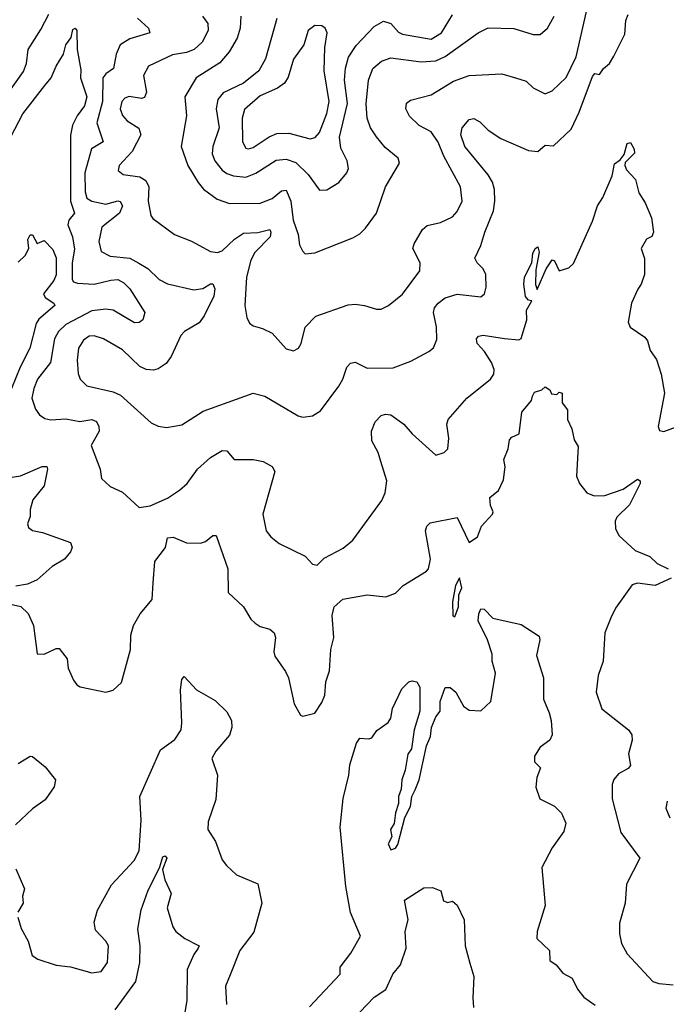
# Model space of a CAD drawing. Extents: x 2323203 to 2567568, y 883585 to 1022917.
# Tile 14 of 256: x 2357182 to 2359906, y 1006038 to 1010190. Entities that reach past the tile are written whole.
import ezdxf

# ---------------------------------------------------------------- set-up
doc = ezdxf.new("R2010")
doc.units = 0

msp = doc.modelspace()

# ---------------------------------------------------------------- linework, layer by layer
at = {"layer": '0CON10XD'}
for points in [[(2357135.4, 1009885), (2357197.8, 1009972.2), (2357210.7, 1010005), (2357217.2, 1010065), (2357271.3, 1010148.7), (2357305, 1010214)], [(2357677.5, 1010197.5), (2357724.3, 1010155), (2357729.2, 1010135), (2357645, 1010109.8), (2357605.3, 1010085), (2357587.4, 1010045), (2357576.9, 1009985), (2357545, 1009962), (2357532.4, 1009945), (2357530.9, 1009845), (2357506.6, 1009755), (2357533.6, 1009675), (2357484.3, 1009645.7), (2357456.3, 1009545), (2357457.2, 1009465), (2357465, 1009438.2), (2357485, 1009424.5), (2357545, 1009413), (2357595, 1009426.9), (2357605, 1009423.3), (2357614.1, 1009405), (2357601.9, 1009375), (2357528.2, 1009315), (2357514.6, 1009255), (2357525, 1009212.5), (2357562.7, 1009192.7), (2357645, 1009184.2), (2357683.5, 1009163.5), (2357720.8, 1009140.8), (2357769.5, 1009095), (2357805, 1009076.9), (2357915, 1009051.5), (2357953.9, 1009056.1), (2357985, 1009075.8), (2357995, 1009075.8), (2358004.4, 1009055), (2358000, 1009025), (2357958.3, 1008941.7), (2357937.8, 1008912.2), (2357876, 1008875), (2357860.9, 1008859.1), (2357820.2, 1008769.8), (2357798.9, 1008741.1), (2357765, 1008717.5), (2357745, 1008712.2), (2357715, 1008715.5), (2357688.3, 1008728.3), (2357615, 1008797.5), (2357535, 1008844.6), (2357495, 1008857.8), (2357474.4, 1008855.6), (2357451, 1008839), (2357429.2, 1008805), (2357423.6, 1008755), (2357427.9, 1008697.9), (2357435.7, 1008675), (2357465, 1008646.9), (2357575, 1008620.6), (2357606.4, 1008606.4), (2357735, 1008490.6), (2357765, 1008476.5), (2357800.6, 1008470.6), (2357865, 1008481.5), (2357955, 1008540), (2358164.6, 1008615.4), (2358215, 1008603.3), (2358355, 1008519.2), (2358375, 1008514.2), (2358415, 1008519.2), (2358448.6, 1008541.4), (2358525.6, 1008645), (2358543.3, 1008675), (2358559.4, 1008725), (2358575, 1008742.5), (2358595, 1008745.8), (2358645, 1008721.1), (2358755, 1008722.5), (2358829.8, 1008750.2), (2358905, 1008790.6), (2358925, 1008806), (2358938.9, 1008841.1), (2358938.4, 1008895), (2358924.6, 1008955), (2358930, 1008975), (2358944.6, 1008995), (2358975, 1009017.5), (2359025, 1009032.5), (2359125, 1009021.4), (2359140, 1009035), (2359147.4, 1009062.6), (2359145, 1009116.2), (2359135, 1009139.2), (2359109.4, 1009165), (2359100, 1009185), (2359125, 1009238), (2359141, 1009295), (2359177.6, 1009385), (2359183.8, 1009425), (2359181.7, 1009475), (2359173.1, 1009505), (2359155.5, 1009535.5), (2359057.5, 1009655), (2359040.5, 1009705), (2359046, 1009735), (2359075, 1009770), (2359095, 1009773.8), (2359120.3, 1009760.3), (2359155.8, 1009725), (2359208.8, 1009688.8), (2359325, 1009638.6), (2359364.1, 1009634.1), (2359395, 1009661.4), (2359431.4, 1009658.6), (2359505, 1009728.6), (2359539.5, 1009800.5), (2359595, 1009950.8), (2359605, 1009963.8), (2359625, 1009958.6), (2359640.8, 1009985), (2359666.5, 1010005), (2359685, 1010037.1), (2359730.9, 1010129.1), (2359735, 1010187.5), (2359745, 1010212)], [(2357951.8, 1010205), (2357973.8, 1010175), (2357975.4, 1010145.4), (2357950, 1010095), (2357916.2, 1010065), (2357885, 1010051.6), (2357825, 1010042.4), (2357724.3, 1009995), (2357703.1, 1009955), (2357716.2, 1009885), (2357707.1, 1009862.9), (2357695, 1009858.2), (2357643.3, 1009866.7), (2357625, 1009859.2), (2357611.8, 1009845), (2357605.3, 1009815), (2357615, 1009786.9), (2357635, 1009763.8), (2357683.4, 1009733.4), (2357691.5, 1009705), (2357655, 1009634.5), (2357600.5, 1009575), (2357596.9, 1009555), (2357617.9, 1009537.9), (2357688.1, 1009528.1), (2357712.6, 1009512.6), (2357725.5, 1009485), (2357722.5, 1009425), (2357734.4, 1009365), (2357742.2, 1009352.2), (2357834.5, 1009284.5), (2357905, 1009257.1), (2357985, 1009213.3), (2358015, 1009208.1), (2358035, 1009215.6), (2358087.1, 1009265), (2358125, 1009290), (2358185, 1009293.4), (2358235.3, 1009305.3), (2358240, 1009295), (2358237.2, 1009275), (2358172, 1009208), (2358155, 1009176.9), (2358136.8, 1009105), (2358129.6, 1008985), (2358138.9, 1008935), (2358150.3, 1008910.3), (2358165, 1008898.8), (2358205, 1008888), (2358245, 1008868), (2358305, 1008802.5), (2358335, 1008794.2), (2358356, 1008805), (2358367.1, 1008825), (2358385, 1008893.3), (2358429.7, 1008940.3), (2358565, 1008988.1), (2358595, 1008991.1), (2358634.6, 1008984.6), (2358685, 1008969.4), (2358705, 1008970), (2358735, 1008985.8), (2358795, 1009032.5), (2358868, 1009132), (2358868.9, 1009165), (2358838.1, 1009225), (2358843.3, 1009245), (2358878.9, 1009305), (2358898.1, 1009321.9), (2358954.2, 1009335.8), (2359005, 1009359.4), (2359025, 1009381.2), (2359045.7, 1009425), (2359039.4, 1009485), (2358969.1, 1009615), (2358945, 1009674.5), (2358915, 1009716.8), (2358865, 1009744.6), (2358823.6, 1009783.6), (2358808.9, 1009815), (2358811.1, 1009838.9), (2358828.5, 1009851.5), (2358915, 1009874.1), (2359009.3, 1009930.7), (2359075, 1009954.6), (2359212.5, 1009962.5), (2359270, 1009945), (2359315, 1009931.4), (2359345, 1009903.3), (2359395, 1009877.1), (2359425, 1009890.6), (2359483.6, 1009946.4), (2359525.7, 1010034.3), (2359569.6, 1010225)], [(2358265.6, 1010195), (2358217.3, 1010025), (2358189.2, 1009975), (2358125, 1009923.1), (2358038.4, 1009881.6), (2358016.4, 1009853.6), (2358008.8, 1009815), (2358021.8, 1009735), (2357995.3, 1009655), (2357992.5, 1009625), (2358004.1, 1009595), (2358035, 1009555.4), (2358055, 1009541.1), (2358082.3, 1009532.3), (2358135, 1009526.2), (2358176.2, 1009543.8), (2358261.7, 1009598.3), (2358305, 1009602.5), (2358345, 1009587.9), (2358397.3, 1009537.3), (2358445, 1009471.1), (2358475, 1009473.5), (2358526.1, 1009503.9), (2358560, 1009545), (2358566.7, 1009563.3), (2358560.7, 1009595), (2358535, 1009648), (2358528.7, 1009695), (2358562.5, 1009837.5), (2358550.2, 1009935), (2358554, 1009986), (2358567.1, 1010032.9), (2358598.6, 1010081.4), (2358675, 1010162.3), (2358715, 1010183.5), (2358745, 1010174.5), (2358778.3, 1010138.3), (2358795, 1010128.9), (2358915, 1010107.8), (2358958.2, 1010135), (2359005, 1010210.8)], [(2358113.3, 1010205), (2358110.4, 1010155), (2358097.9, 1010112.1), (2358064.7, 1010055.3), (2358025, 1010007.8), (2357925.6, 1009945), (2357876.7, 1009865), (2357884.5, 1009784.5), (2357861.5, 1009655), (2357890, 1009575), (2357933.2, 1009503.2), (2357955.8, 1009475.8), (2358013, 1009433), (2358065, 1009415.3), (2358195, 1009416.9), (2358245, 1009436), (2358285, 1009468), (2358305, 1009471.2), (2358323.6, 1009425), (2358334.3, 1009344.3), (2358354.6, 1009284.6), (2358361.2, 1009241.2), (2358372.5, 1009215), (2358385, 1009203.1), (2358425, 1009207.8), (2358585, 1009270), (2358615, 1009286.9), (2358639.3, 1009310.7), (2358685.6, 1009375), (2358723.1, 1009485), (2358782.5, 1009585), (2358776.4, 1009606.4), (2358722.1, 1009652.1), (2358685, 1009695.7), (2358659.6, 1009735), (2358645.4, 1009775), (2358641.1, 1009835), (2358651.8, 1009935), (2358669.5, 1009985), (2358705.8, 1010015), (2358745, 1010029.3), (2358873, 1010013), (2358935, 1010017.6), (2358975, 1010035.8), (2359112.9, 1010135), (2359155, 1010155.5), (2359263.7, 1010153.7), (2359345, 1010128.1), (2359375, 1010127.8), (2359405, 1010154.3), (2359433.6, 1010205)], [(2357144.3, 1009695.7), (2357195, 1009793.3), (2357287.1, 1009912.9), (2357314.7, 1009945.3), (2357335.4, 1009995), (2357365.5, 1010045), (2357375.4, 1010085), (2357397.8, 1010115), (2357405, 1010148.8), (2357415, 1010154.2), (2357422.9, 1010145), (2357424.3, 1010065), (2357438.9, 1009978.9), (2357438.2, 1009945), (2357464.1, 1009865), (2357455, 1009826.9), (2357424, 1009785), (2357404.7, 1009745), (2357396.1, 1009703.9), (2357395.2, 1009425.2), (2357412.7, 1009375), (2357388.6, 1009345), (2357383.8, 1009325), (2357404.5, 1009274.5), (2357412.5, 1009222.5), (2357402.1, 1009165), (2357402.3, 1009095), (2357408.5, 1009085), (2357425, 1009078.8), (2357495, 1009075.5), (2357565, 1009092.6), (2357595, 1009094.1), (2357621, 1009081), (2357645.4, 1009055), (2357709.2, 1008955), (2357700, 1008925), (2357685, 1008913.3), (2357665, 1008912.5), (2357575.5, 1008965.5), (2357545, 1008969), (2357485, 1008962.5), (2357376.2, 1008905), (2357345, 1008875.4), (2357327.8, 1008845), (2357310.9, 1008745), (2357257.2, 1008675), (2357240.6, 1008635), (2357232.8, 1008595), (2357248.3, 1008548.3), (2357265, 1008524.2), (2357288, 1008508), (2357313.1, 1008503.1), (2357376.6, 1008506.6), (2357435, 1008496.4), (2357485, 1008503.8), (2357505, 1008495.6), (2357515.4, 1008475), (2357516.1, 1008455), (2357483.1, 1008395), (2357520, 1008295), (2357526, 1008255), (2357562.4, 1008222.4), (2357615, 1008198), (2357685, 1008133.3), (2357730.8, 1008140.8), (2357805, 1008172.2), (2357855, 1008206.7), (2357887.8, 1008235), (2357930.6, 1008295), (2357985, 1008344.4), (2358035, 1008373.3), (2358055, 1008372.5), (2358085.8, 1008335.8), (2358165, 1008335.5), (2358207.6, 1008327.6), (2358246, 1008306), (2358256.4, 1008285), (2358206.2, 1008105), (2358220.5, 1008035), (2358239.5, 1008009.5), (2358275, 1007981.1), (2358385, 1007927.8), (2358415, 1007894.4), (2358435, 1007889.4), (2358465, 1007920), (2358545, 1007961.5), (2358584.6, 1007995.4), (2358707.9, 1008162.1), (2358721.8, 1008195), (2358728.2, 1008245), (2358703.3, 1008326.7), (2358692.7, 1008365), (2358665.6, 1008415), (2358663.8, 1008455), (2358678.8, 1008495), (2358705, 1008520.8), (2358722.8, 1008527.2), (2358745, 1008524.4), (2358800.8, 1008485), (2358835, 1008444.3), (2358935, 1008353.3), (2358970, 1008365), (2358985, 1008380), (2358990, 1008425), (2358980.8, 1008485), (2358987.5, 1008505), (2359065.3, 1008594.7), (2359165, 1008674.4), (2359180, 1008695), (2359180.8, 1008715), (2359168.9, 1008745), (2359140.7, 1008790.7), (2359109.4, 1008825), (2359105.8, 1008845), (2359114.6, 1008855.4), (2359135, 1008859.5), (2359225, 1008845.5), (2359285, 1008840.8), (2359295, 1008846.2), (2359318.2, 1008925), (2359317.1, 1008965), (2359340, 1009005), (2359325, 1009008), (2359313.2, 1009023.2), (2359305.5, 1009074.5), (2359308.1, 1009105), (2359340, 1009165), (2359343.3, 1009205), (2359353.3, 1009225), (2359365, 1009232.5), (2359370.5, 1009209.5), (2359355.8, 1009135), (2359354.3, 1009074.3), (2359362.5, 1009052.5), (2359400, 1009140), (2359425, 1009178), (2359435, 1009173.3), (2359455, 1009130.8), (2359495, 1009144.4), (2359515, 1009161.9), (2359595, 1009341.2), (2359615.6, 1009405), (2359638.9, 1009441.1), (2359677.8, 1009532.2), (2359687.7, 1009582.3), (2359711.2, 1009598.8), (2359728.5, 1009621.5), (2359741.5, 1009668.5), (2359755, 1009672.2), (2359771.2, 1009645), (2359772.6, 1009627.4), (2359732.1, 1009587.9), (2359730.8, 1009575), (2359737.7, 1009557.7), (2359775.9, 1009515.9), (2359790.9, 1009460.9), (2359817.4, 1009417.4), (2359843.1, 1009355), (2359851.9, 1009295), (2359845, 1009276.2), (2359823.3, 1009265), (2359800, 1009225), (2359813.9, 1009183.9), (2359813.6, 1009116.4), (2359800.6, 1009075), (2359786.4, 1009053.6), (2359760, 1008995), (2359745.8, 1008915), (2359754.3, 1008894.3), (2359815, 1008851.2), (2359826.6, 1008836.6), (2359837.5, 1008795), (2359865, 1008757.5), (2359884, 1008695), (2359898.6, 1008615), (2359872, 1008475), (2359878, 1008458), (2359895, 1008453.3), (2359976.2, 1008483.8)], [(2358145, 1009645.4), (2358165, 1009651.8), (2358232.9, 1009697.1), (2358265, 1009710.3), (2358315, 1009711.2), (2358405, 1009687.7), (2358426.3, 1009693.7), (2358445, 1009714.4), (2358476.1, 1009795), (2358486.1, 1009845), (2358464.2, 1009974.2), (2358467.3, 1010072.7), (2358476.5, 1010135), (2358468.1, 1010155), (2358455, 1010164.4), (2358425, 1010166.4), (2358396.5, 1010145), (2358379.1, 1010085), (2358335.8, 1010024.2), (2358312.5, 1009947.5), (2358296.9, 1009923.1), (2358267.8, 1009902.2), (2358195, 1009869.2), (2358128.8, 1009811.2), (2358119.5, 1009775), (2358120.9, 1009675), (2358135, 1009648.5), (2358145, 1009645.4)], [(2357175, 1009168), (2357205, 1009196), (2357220.6, 1009225), (2357216.1, 1009263.9), (2357225, 1009283.3), (2357235, 1009282.5), (2357255, 1009246.7), (2357285, 1009258.8), (2357321.8, 1009221.8), (2357335.9, 1009185.9), (2357335.3, 1009115), (2357325, 1009090.9), (2357282.1, 1009035), (2357288.4, 1009018.4), (2357326, 1008995), (2357330, 1008985), (2357262.7, 1008927.3), (2357251, 1008909), (2357224.7, 1008805), (2357184, 1008725), (2357110, 1008545)], [(2357125, 1007730), (2357185.9, 1007715.9), (2357216.7, 1007686.7), (2357239.2, 1007635), (2357255, 1007516.7), (2357285, 1007514.2), (2357335, 1007538.8), (2357348.3, 1007538.3), (2357381.2, 1007495), (2357386.2, 1007455), (2357408.8, 1007405), (2357422.5, 1007385), (2357436.7, 1007376.7), (2357545, 1007353.8), (2357575, 1007362.5), (2357610, 1007395), (2357647.8, 1007535), (2357650, 1007595), (2357660.6, 1007635), (2357689.2, 1007685), (2357739.4, 1007745), (2357744.6, 1007815), (2357750.9, 1007905), (2357795.3, 1007965), (2357805, 1008005.8), (2357828.6, 1008008.6), (2357885, 1007983.8), (2357943.2, 1007983.2), (2357965, 1007990), (2357995, 1008015.7), (2358008.8, 1008015), (2358058.1, 1007875), (2358060, 1007775), (2358124.2, 1007714.2), (2358155, 1007662.5), (2358173.3, 1007645), (2358195, 1007632), (2358235, 1007620.8), (2358254, 1007605), (2358259.2, 1007585), (2358252.5, 1007525), (2358256.1, 1007506.1), (2358301.7, 1007441.7), (2358313.8, 1007415), (2358338, 1007305), (2358365, 1007257.5), (2358375, 1007253.3), (2358425, 1007266.2), (2358455, 1007311.2), (2358467.8, 1007342.2), (2358471.7, 1007398.3), (2358486.7, 1007445), (2358492.9, 1007535), (2358505.7, 1007585), (2358497.9, 1007677.9), (2358506.1, 1007713.9), (2358543.3, 1007746.7), (2358645, 1007764.4), (2358725, 1007756), (2358765, 1007772), (2358797.5, 1007805), (2358895.8, 1007865), (2358904.3, 1007875), (2358912.9, 1007915), (2358891.8, 1008035), (2358896.9, 1008055), (2358910.9, 1008069.1), (2359025, 1008091.2), (2359075, 1007986.2), (2359110.5, 1008009.5), (2359127.8, 1008055), (2359173.5, 1008105), (2359176.6, 1008115), (2359165, 1008141.9), (2359162.3, 1008175), (2359199.4, 1008205), (2359220.3, 1008249.7), (2359227.8, 1008305), (2359221.8, 1008335), (2359239.8, 1008380.2), (2359245, 1008418), (2359255, 1008429.2), (2359286.3, 1008443.7), (2359297.8, 1008535), (2359338, 1008585), (2359342.7, 1008602.7), (2359350.7, 1008619.3), (2359381.2, 1008628.8), (2359395, 1008642.5), (2359415, 1008630), (2359423, 1008613), (2359445, 1008610), (2359455, 1008620), (2359467.5, 1008615), (2359466.7, 1008575), (2359490, 1008545), (2359490, 1008505), (2359507.5, 1008465), (2359518.3, 1008418.3), (2359535, 1008390), (2359527.5, 1008265), (2359540.8, 1008235), (2359571.2, 1008195), (2359602.7, 1008182.7), (2359646.8, 1008183.2), (2359725, 1008210), (2359785, 1008253.1), (2359796, 1008246), (2359795.3, 1008234.7), (2359750.4, 1008145), (2359697.5, 1008092.5), (2359690.4, 1008075), (2359691.8, 1008045), (2359706.5, 1008015), (2359775, 1007952.3), (2359837, 1007927), (2359866.9, 1007896.9), (2359914.2, 1007875)], [(2357095, 1008253.2), (2357185, 1008266.6), (2357276, 1008306), (2357295.6, 1008305.6), (2357298.6, 1008295), (2357284.4, 1008225), (2357237.1, 1008165), (2357225.8, 1008125), (2357225.8, 1008095), (2357213.9, 1008063.9), (2357218.3, 1008048.3), (2357235, 1008035.7), (2357277.3, 1008027.3), (2357395, 1007985.7), (2357402.2, 1007965), (2357395, 1007946), (2357370, 1007915), (2357317.8, 1007885), (2357255, 1007828), (2357215, 1007810), (2357165, 1007801.4)], [(2359015, 1007671.8), (2359030.9, 1007715), (2359032.4, 1007765), (2359045.1, 1007795), (2359035, 1007836.2), (2359018.3, 1007805), (2359005.6, 1007735), (2359006.9, 1007676.9), (2359015, 1007671.8)], [(2359926.7, 1007835), (2359858.8, 1007805), (2359785, 1007813.6), (2359762.3, 1007807.7), (2359691.5, 1007708.5), (2359672.1, 1007667.9), (2359647.7, 1007605), (2359640.4, 1007485), (2359618.9, 1007425), (2359610.6, 1007355), (2359635, 1007284), (2359746.2, 1007195), (2359761.2, 1007175), (2359762, 1007152), (2359746.9, 1007095), (2359755.7, 1007045), (2359745, 1007031.9), (2359705, 1007010.6), (2359685, 1006985.8), (2359678.5, 1006965), (2359677.9, 1006905), (2359715, 1006762), (2359794, 1006655), (2359738.1, 1006545), (2359732.5, 1006465), (2359709.3, 1006380.7), (2359708.5, 1006335), (2359716.7, 1006295), (2359741.3, 1006251.3), (2359848.8, 1006135), (2359875, 1006125.8), (2359935, 1006120.6)], [(2358402.3, 1006027.7), (2358531.5, 1006165), (2358531.9, 1006195), (2358576.5, 1006253.5), (2358618.1, 1006325), (2358575.3, 1006425), (2358555.4, 1006534.6), (2358531.5, 1006785), (2358544.4, 1006905.6), (2358568.1, 1007005), (2358572.4, 1007047.6), (2358600.3, 1007139.7), (2358615, 1007160), (2358653, 1007157), (2358665, 1007162.5), (2358687, 1007193), (2358733.9, 1007226.1), (2358745.7, 1007244.3), (2358751.9, 1007285), (2358791.7, 1007368.3), (2358821.7, 1007398.3), (2358835, 1007402.5), (2358855, 1007397.5), (2358867.1, 1007375), (2358867.7, 1007275), (2358844, 1007195), (2358832.6, 1007115), (2358817.4, 1007092.6), (2358806.3, 1007025), (2358791.4, 1006985), (2358789.4, 1006945), (2358777.9, 1006915), (2358777.8, 1006885), (2358764.9, 1006845.1), (2358759.6, 1006800.4), (2358743.6, 1006775), (2358750, 1006745), (2358733.7, 1006715), (2358745, 1006689.2), (2358765, 1006696.6), (2358775, 1006712), (2358804.3, 1006825.7), (2358828.2, 1006871.8), (2358833.7, 1006915), (2358847.7, 1006942.3), (2358864.9, 1006985), (2358895, 1007127.5), (2358912.8, 1007167.2), (2358916.5, 1007205), (2358935, 1007250.8), (2358953.1, 1007275), (2358953.9, 1007315), (2358975, 1007374.3), (2358995, 1007374.2), (2359019.2, 1007355), (2359051.2, 1007295), (2359075, 1007278), (2359125, 1007276), (2359167.3, 1007315), (2359186.5, 1007435), (2359171.8, 1007485), (2359171.8, 1007515), (2359153.1, 1007575), (2359112.9, 1007655), (2359115.8, 1007685), (2359125, 1007706), (2359138.8, 1007705), (2359175, 1007666.7), (2359295, 1007639.2), (2359370.7, 1007590.7), (2359373.8, 1007575), (2359359.3, 1007509.3), (2359389.2, 1007415), (2359389.2, 1007325), (2359412, 1007268), (2359421.1, 1007235), (2359424.5, 1007175), (2359415, 1007152), (2359375, 1007122), (2359351.4, 1007085), (2359350.5, 1007060.5), (2359375.8, 1007035), (2359360.8, 1006995), (2359356.1, 1006953.9), (2359373.8, 1006905), (2359435, 1006873.8), (2359464.1, 1006844.1), (2359482.5, 1006802.5), (2359475, 1006767.5), (2359425, 1006697.5), (2359381.2, 1006615), (2359396, 1006455), (2359362, 1006345), (2359361.2, 1006315), (2359413.8, 1006265), (2359415, 1006222.5), (2359442.5, 1006205), (2359469.7, 1006169.7), (2359508.8, 1006148.8), (2359531.3, 1006101.3), (2359558, 1006068), (2359605.8, 1006035)], [(2357174, 1006405), (2357188.3, 1006358.3), (2357216.9, 1006305), (2357234.2, 1006244.2), (2357257.9, 1006227.9), (2357335, 1006202.7), (2357395.5, 1006195.5), (2357485, 1006171.4), (2357525, 1006177.1), (2357552, 1006215), (2357555.6, 1006284.4), (2357545, 1006304), (2357501.4, 1006351.4), (2357495.5, 1006385), (2357510, 1006435), (2357568.7, 1006541.3), (2357664.5, 1006645), (2357685.4, 1006685), (2357693.6, 1006815), (2357687.1, 1006915), (2357775, 1007110.6), (2357835, 1007154.5), (2357861.6, 1007195), (2357865.3, 1007225), (2357859.1, 1007365), (2357865, 1007407.5), (2357875, 1007421.2), (2357926.7, 1007365), (2358005, 1007318.8), (2358055, 1007271.2), (2358074.3, 1007235), (2358075.7, 1007205), (2358065, 1007173.8), (2358007.5, 1007105), (2357990.8, 1007075), (2358015.6, 1007005), (2358008.3, 1006901.7), (2357975, 1006807.5), (2357974.3, 1006775), (2358006.2, 1006725), (2358035, 1006647.5), (2358053, 1006623), (2358094.6, 1006584.6), (2358185, 1006546), (2358201.2, 1006465), (2358168.2, 1006341.8), (2358108.5, 1006265), (2358067.8, 1006162.2)], [(2357175, 1007053.6), (2357225, 1007084), (2357235, 1007083.8), (2357289.5, 1007039.5), (2357332.5, 1006985), (2357326.9, 1006955), (2357289.2, 1006900.8), (2357235, 1006862.9), (2357164.4, 1006795.6)], [(2359909.2, 1006895), (2359904.3, 1006865), (2359920.6, 1006825)], [(2357584.4, 1006015), (2357670.9, 1006135), (2357688, 1006215), (2357688.7, 1006285), (2357679.1, 1006355), (2357694, 1006436), (2357722.1, 1006515), (2357772.2, 1006617.8), (2357785, 1006660), (2357795, 1006664), (2357801.4, 1006655), (2357783.1, 1006606.9), (2357793.1, 1006563.1), (2357819.3, 1006505), (2357803.5, 1006445), (2357826.9, 1006365), (2357839.2, 1006345), (2357878, 1006315), (2357932.5, 1006287.5), (2357937.5, 1006285), (2357933.8, 1006275), (2357915, 1006248), (2357887.3, 1006185), (2357886.4, 1006053.6), (2357859.6, 1005895)], [(2357165, 1006610), (2357201.2, 1006525), (2357193.6, 1006493.6), (2357196.2, 1006465), (2357174, 1006426)], [(2358615, 1006005.4), (2358675, 1006068), (2358725, 1006101.2), (2358753.8, 1006165), (2358786, 1006205), (2358810, 1006275), (2358806.2, 1006345), (2358818.6, 1006395), (2358803, 1006477), (2358885, 1006528.8), (2358920.5, 1006530.5), (2358956.4, 1006516.4), (2358967.5, 1006475), (2358985, 1006467.5), (2359005, 1006472.5), (2359025, 1006456), (2359053.8, 1006393.8), (2359058.2, 1006285), (2359077.7, 1006212.3), (2359095.7, 1006155), (2359090.6, 1006065), (2359094.3, 1006025)], [(2358067.8, 1006162.2), (2358048.9, 1006115), (2358052.7, 1006037.3)]]:
    msp.add_lwpolyline(points, dxfattribs=at)

doc.saveas('drawing.dxf')
